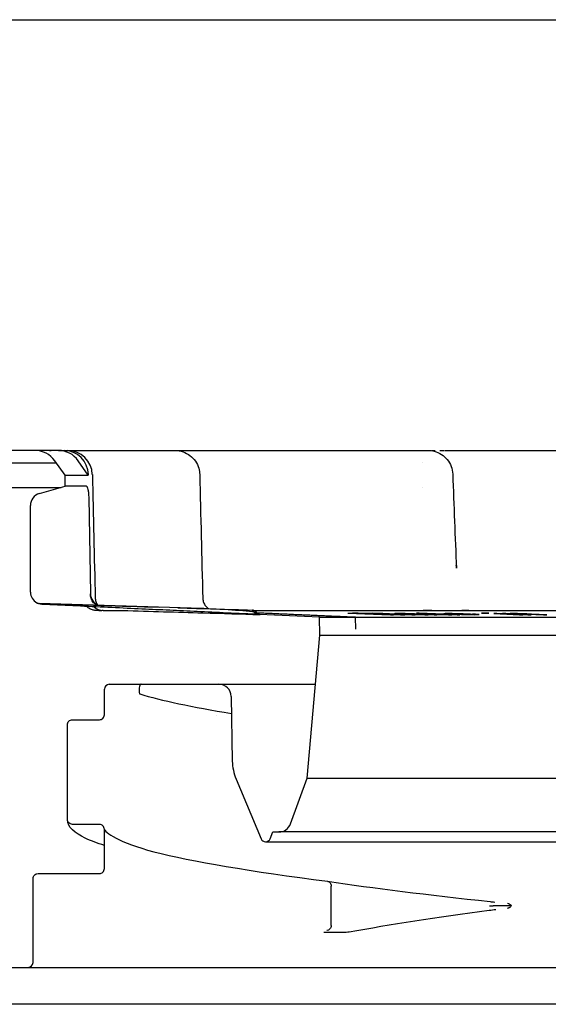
# Model space of a CAD drawing. Header units: millimetres. Extents: x -11430 to 11430, y -300 to 4365.
# Tile 11 of 16: x 1768 to 1789, y 3972 to 4012. Entities that reach past the tile are written whole.
import ezdxf

# ---------------------------------------------------------------- set-up
doc = ezdxf.new("R2010")
doc.units = ezdxf.units.MM
doc.header["$LTSCALE"] = 15
doc.layers.add('_Sichtbarkanten', color=7, linetype='Continuous', lineweight=25)

msp = doc.modelspace()

# ---------------------------------------------------------------- linework, layer by layer
at = {"layer": '_Sichtbarkanten'}
for p, q in [((1077.958, 4012.031), (2576.525, 4012.031)), ((1768.165, 3994.531), (1752.76, 3994.531)), ((1769.129, 3994.531), (1768.165, 3994.531)), ((1769.129, 3994.531), (1769.356, 3994.531)), ((1769.356, 3994.531), (1769.502, 3994.531)), ((1769.502, 3994.531), (1772.024, 3994.531)), ((1773.763, 3994.531), (1773.866, 3994.531)), ((1773.851, 3994.531), (1773.866, 3994.531)), ((1773.866, 3994.531), (1781.895, 3994.531)), ((1783.996, 3994.531), (1783.996, 3994.531)), ((1783.996, 3994.531), (1784.15, 3994.531)), ((1784.148, 3994.531), (1784.15, 3994.531)), ((1784.846, 3994.531), (1796.206, 3994.531)), ((1752.259, 3994.031), (1769.037, 3994.031)), ((1769.396, 3993.531), (1768.977, 3994.114)), ((1770.339, 3993.531), (1769.928, 3994.114)), ((1783.923, 3994.031), (1783.923, 3994.031)), ((1769.396, 3993.531), (1770.339, 3993.531)), ((1769.403, 3993.081), (1769.396, 3993.531)), ((1770.339, 3993.549), (1770.339, 3993.531)), ((1785.149, 3993.566), (1785.149, 3993.566)), ((1763.979, 3993.031), (1769.229, 3993.031)), ((1768.35, 3992.779), (1769.403, 3993.081)), ((1770.262, 3993.081), (1769.403, 3993.081)), ((1783.907, 3993.031), (1783.907, 3993.031)), ((1770.355, 3992.603), (1770.422, 3988.722)), ((1767.988, 3988.778), (1767.988, 3992.298)), ((1785.299, 3989.744), (1785.299, 3989.745)), ((1774.515, 3988.123), (1768.336, 3988.316)), ((1770.764, 3988.031), (1770.645, 3988.031)), ((1770.945, 3988.031), (1770.892, 3988.031)), ((1770.945, 3988.031), (1771.736, 3988.031)), ((1777.009, 3988.045), (1777.005, 3988.045)), ((1777.073, 3988.031), (1777.073, 3988.031)), ((1777.077, 3988.031), (1812.426, 3988.031)), ((1779.729, 3987.752), (1777.292, 3987.866)), ((1777.309, 3987.865), (1777.309, 3987.865)), ((1779.729, 3987.752), (1781.201, 3987.752)), ((1779.741, 3987.031), (1779.729, 3987.752)), ((1780.883, 3987.923), (1782.613, 3987.86)), ((1780.895, 3987.765), (1812.126, 3987.765)), ((1781.209, 3987.274), (1781.201, 3987.752)), ((1782.738, 3987.86), (1781.376, 3987.91)), ((1783.616, 3987.86), (1781.885, 3987.923)), ((1782.128, 3987.91), (1783.491, 3987.86)), ((1782.613, 3987.86), (1782.738, 3987.86)), ((1782.791, 3987.901), (1782.783, 3987.9)), ((1782.783, 3987.9), (1782.81, 3987.898)), ((1782.911, 3987.903), (1782.791, 3987.901)), ((1782.81, 3987.898), (1782.859, 3987.895)), ((1782.859, 3987.895), (1782.931, 3987.892)), ((1783.045, 3987.903), (1782.911, 3987.903)), ((1782.931, 3987.892), (1783.043, 3987.892)), ((1782.993, 3987.895), (1783.002, 3987.896)), ((1783.043, 3987.892), (1782.993, 3987.895)), ((1783.002, 3987.896), (1783.055, 3987.897)), ((1783.031, 3987.86), (1783.198, 3987.86)), ((1783.215, 3987.901), (1783.045, 3987.903)), ((1783.055, 3987.897), (1783.189, 3987.897)), ((1783.189, 3987.897), (1783.314, 3987.896)), ((1783.353, 3987.899), (1783.215, 3987.901)), ((1783.254, 3987.887), (1783.236, 3987.884)), ((1783.236, 3987.884), (1783.264, 3987.882)), ((1783.351, 3987.888), (1783.254, 3987.887)), ((1783.264, 3987.882), (1783.363, 3987.876)), ((1783.314, 3987.896), (1783.394, 3987.895)), ((1783.47, 3987.896), (1783.353, 3987.899)), ((1783.363, 3987.876), (1783.471, 3987.872)), ((1783.394, 3987.895), (1783.489, 3987.892)), ((1783.433, 3987.88), (1783.442, 3987.881)), ((1783.461, 3987.878), (1783.433, 3987.88)), ((1783.442, 3987.881), (1783.495, 3987.883)), ((1783.546, 3987.874), (1783.461, 3987.878)), ((1783.6, 3987.892), (1783.47, 3987.896)), ((1783.471, 3987.872), (1783.637, 3987.867)), ((1783.489, 3987.892), (1783.596, 3987.888)), ((1783.491, 3987.86), (1783.616, 3987.86)), ((1783.618, 3987.871), (1783.546, 3987.874)), ((1784.175, 3987.871), (1783.6, 3987.892)), ((1783.712, 3987.868), (1783.618, 3987.871)), ((1783.637, 3987.867), (1783.812, 3987.863)), ((1783.786, 3987.923), (1783.669, 3987.923)), ((1783.669, 3987.923), (1784.408, 3987.895)), ((1783.873, 3987.866), (1783.712, 3987.868)), ((1783.74, 3987.883), (1783.956, 3987.875)), ((1785.44, 3987.86), (1783.786, 3987.923)), ((1783.845, 3987.903), (1783.787, 3987.901)), ((1783.787, 3987.901), (1783.787, 3987.899)), ((1783.787, 3987.899), (1783.822, 3987.895)), ((1783.812, 3987.863), (1783.892, 3987.862)), ((1783.822, 3987.895), (1783.869, 3987.892)), ((1783.986, 3987.903), (1783.845, 3987.903)), ((1783.869, 3987.892), (1783.987, 3987.887)), ((1784.007, 3987.865), (1783.873, 3987.866)), ((1783.892, 3987.862), (1784.017, 3987.86)), ((1783.956, 3987.875), (1784.006, 3987.872)), ((1784.115, 3987.901), (1783.986, 3987.903)), ((1783.987, 3987.887), (1784.268, 3987.876)), ((1783.998, 3987.893), (1784.021, 3987.896)), ((1784.057, 3987.889), (1783.998, 3987.893)), ((1784.006, 3987.872), (1784.047, 3987.868)), ((1784.047, 3987.868), (1784.007, 3987.865)), ((1784.017, 3987.86), (1784.151, 3987.86)), ((1784.021, 3987.896), (1784.162, 3987.896)), ((1784.139, 3987.886), (1784.057, 3987.889)), ((1784.197, 3987.9), (1784.115, 3987.901)), ((1784.35, 3987.878), (1784.139, 3987.886)), ((1784.151, 3987.86), (1784.226, 3987.862)), ((1784.162, 3987.896), (1784.291, 3987.895)), ((1784.221, 3987.864), (1784.172, 3987.867)), ((1784.172, 3987.867), (1784.302, 3987.863)), ((1784.377, 3987.864), (1784.175, 3987.871)), ((1784.314, 3987.897), (1784.197, 3987.9)), ((1784.226, 3987.862), (1784.221, 3987.864)), ((1784.268, 3987.876), (1784.432, 3987.871)), ((1784.291, 3987.895), (1784.431, 3987.892)), ((1784.302, 3987.863), (1784.396, 3987.86)), ((1784.408, 3987.895), (1784.314, 3987.897)), ((1784.573, 3987.871), (1784.35, 3987.878)), ((1784.507, 3987.86), (1784.377, 3987.864)), ((1784.396, 3987.86), (1784.507, 3987.86)), ((1784.431, 3987.892), (1784.584, 3987.888)), ((1784.432, 3987.871), (1784.526, 3987.868)), ((1784.526, 3987.868), (1784.702, 3987.864)), ((1784.714, 3987.868), (1784.573, 3987.871)), ((1784.584, 3987.888), (1784.936, 3987.875)), ((1784.702, 3987.864), (1784.843, 3987.862)), ((1784.842, 3987.867), (1784.714, 3987.868)), ((1784.797, 3987.9), (1784.792, 3987.897)), ((1784.792, 3987.897), (1784.811, 3987.895)), ((1784.836, 3987.901), (1784.797, 3987.9)), ((1784.811, 3987.895), (1784.9, 3987.89)), ((1784.949, 3987.903), (1784.836, 3987.901)), ((1784.936, 3987.867), (1784.842, 3987.867)), ((1784.843, 3987.862), (1784.972, 3987.86)), ((1784.9, 3987.89), (1785.082, 3987.882)), ((1784.936, 3987.875), (1784.995, 3987.871)), ((1784.995, 3987.868), (1784.936, 3987.867)), ((1785.13, 3987.901), (1784.949, 3987.903)), ((1784.972, 3987.86), (1785.112, 3987.86)), ((1784.983, 3987.895), (1784.998, 3987.896)), ((1785.013, 3987.891), (1784.983, 3987.895)), ((1784.995, 3987.871), (1784.995, 3987.868)), ((1784.998, 3987.896), (1785.062, 3987.897)), ((1785.057, 3987.888), (1785.013, 3987.891)), ((1785.091, 3987.887), (1785.057, 3987.888)), ((1785.062, 3987.897), (1785.243, 3987.896)), ((1785.082, 3987.882), (1785.313, 3987.874)), ((1785.159, 3987.866), (1785.112, 3987.868)), ((1785.112, 3987.868), (1785.323, 3987.86)), ((1785.112, 3987.86), (1785.171, 3987.862)), ((1785.356, 3987.897), (1785.13, 3987.901)), ((1785.182, 3987.863), (1785.159, 3987.866)), ((1785.171, 3987.862), (1785.182, 3987.863)), ((1785.273, 3987.879), (1785.204, 3987.882)), ((1785.243, 3987.896), (1785.386, 3987.893)), ((1785.401, 3987.875), (1785.273, 3987.879)), ((1785.313, 3987.874), (1785.499, 3987.868)), ((1785.323, 3987.86), (1785.44, 3987.86)), ((1785.567, 3987.892), (1785.356, 3987.897)), ((1785.386, 3987.893), (1785.538, 3987.889)), ((1785.494, 3987.872), (1785.401, 3987.875)), ((1785.671, 3987.868), (1785.494, 3987.872)), ((1785.499, 3987.868), (1785.617, 3987.866)), ((1785.538, 3987.889), (1785.607, 3987.887)), ((1785.729, 3987.887), (1785.567, 3987.892)), ((1785.617, 3987.866), (1785.76, 3987.863)), ((1785.755, 3987.867), (1785.671, 3987.868)), ((1785.867, 3987.882), (1785.729, 3987.887)), ((1785.887, 3987.865), (1785.755, 3987.867)), ((1785.76, 3987.863), (1785.868, 3987.862)), ((1785.868, 3987.862), (1786.049, 3987.86)), ((1786.024, 3987.867), (1785.887, 3987.865)), ((1786.073, 3987.874), (1785.951, 3987.874)), ((1785.951, 3987.874), (1786.029, 3987.87)), ((1786.029, 3987.87), (1786.024, 3987.867)), ((1786.049, 3987.86), (1786.187, 3987.862)), ((1786.186, 3987.868), (1786.073, 3987.874)), ((1786.216, 3987.864), (1786.186, 3987.868)), ((1786.187, 3987.862), (1786.216, 3987.864)), ((1786.453, 3987.923), (1786.32, 3987.923)), ((1786.32, 3987.923), (1786.484, 3987.916)), ((1786.617, 3987.916), (1786.453, 3987.923)), ((1786.484, 3987.916), (1786.617, 3987.916)), ((1786.945, 3987.903), (1786.812, 3987.903)), ((1786.812, 3987.903), (1787.862, 3987.86)), ((1787.994, 3987.86), (1786.945, 3987.903)), ((1787.309, 3987.903), (1787.174, 3987.903)), ((1787.174, 3987.903), (1788.206, 3987.86)), ((1787.471, 3987.896), (1787.309, 3987.903)), ((1787.478, 3987.901), (1787.461, 3987.899)), ((1787.461, 3987.899), (1787.471, 3987.896)), ((1787.554, 3987.903), (1787.478, 3987.901)), ((1787.663, 3987.903), (1787.554, 3987.903)), ((1787.59, 3987.893), (1787.607, 3987.896)), ((1787.6, 3987.891), (1787.59, 3987.893)), ((1788.341, 3987.86), (1787.6, 3987.891)), ((1787.607, 3987.896), (1787.683, 3987.897)), ((1787.777, 3987.901), (1787.663, 3987.903)), ((1787.683, 3987.897), (1787.824, 3987.896)), ((1787.923, 3987.899), (1787.777, 3987.901)), ((1787.824, 3987.896), (1787.911, 3987.895)), ((1787.862, 3987.86), (1787.994, 3987.86)), ((1787.911, 3987.895), (1788.029, 3987.892)), ((1788.041, 3987.896), (1787.923, 3987.899)), ((1788.029, 3987.892), (1788.218, 3987.885)), ((1788.165, 3987.892), (1788.041, 3987.896)), ((1788.354, 3987.886), (1788.165, 3987.892)), ((1788.206, 3987.86), (1788.341, 3987.86)), ((1788.218, 3987.885), (1788.831, 3987.86)), ((1788.967, 3987.86), (1788.354, 3987.886)), ((1788.831, 3987.86), (1788.967, 3987.86)), ((1779.233, 3981.224), (1779.741, 3987.031)), ((1779.741, 3987.031), (1874.709, 3987.031)), ((1770.992, 3983.792), (1770.992, 3984.831)), ((1771.192, 3985.031), (1775.645, 3985.031)), ((1775.645, 3985.031), (1779.566, 3985.031)), ((1776.145, 3984.54), (1776.191, 3981.914)), ((1770.992, 3983.792), (1770.992, 3983.792)), ((1775.529, 3983.782), (1775.529, 3983.782)), ((1769.492, 3979.542), (1769.492, 3983.391)), ((1778.555, 3979.361), (1779.233, 3981.224)), ((1779.233, 3981.224), (1875.216, 3981.224)), ((1776.345, 3981.178), (1777.357, 3978.755)), ((1770.792, 3979.341), (1769.692, 3979.341)), ((1770.992, 3979.141), (1770.992, 3979.141)), ((1770.992, 3977.542), (1770.992, 3979.141)), ((1777.726, 3978.755), (1777.842, 3979.032)), ((1777.842, 3979.032), (1778.085, 3979.032)), ((1876.398, 3979.032), (1778.085, 3979.032)), ((1777.542, 3978.632), (1876.941, 3978.632)), ((1770.992, 3977.542), (1770.992, 3977.542)), ((1775.529, 3977.532), (1775.529, 3977.532)), ((1768.092, 3977.141), (1768.092, 3977.141)), ((1768.092, 3973.731), (1768.092, 3977.141)), ((1780.209, 3975.233), (1780.209, 3976.831)), ((1767.208, 3973.531), (1767.892, 3973.531)), ((1767.892, 3973.531), (1788.381, 3973.531)), ((1788.381, 3973.531), (1790.97, 3973.531)), ((1888.242, 3972.031), (1766.242, 3972.031))]:
    msp.add_line(p, q, dxfattribs=at)
for centre, radius, start, end in [((1768.165, 3993.531), 1, 35.6618, 90), ((1769.502, 3993.531), 1, 1.2972, 90.0001), ((1768.488, 3992.298), 0.5, 106, 180), ((1768.488, 3988.778), 0.5, 180, 240.9201), ((1768.342, 3988.516), 0.2, 240.9201, 268.2101), ((1768.343, 3988.516), 0.2, 267.95, 268.2132), ((1771.192, 3984.831), 0.2, 90, 180), ((1775.645, 3984.531), 0.5, 1, 90), ((1778.191, 3981.949), 2, 181, 202.6613), ((1778.085, 3979.532), 0.5, 270, 340), ((1777.542, 3978.832), 0.2, 202.6613, 337.3387), ((1767.892, 3973.731), 0.2, 270, 0)]:
    msp.add_arc(centre, radius, start, end, dxfattribs=at)
for centre, major_axis, ratio, start_param, end_param in [((1769.129, 3993.531), (0, 1), 0.983682, 5.334804, 6.283185), ((1769.356, 3993.531), (0, 1), 0.983682, 4.729842, 6.283185), ((1772.024, 3993.531), (0.001, 1), 0.921933, 0.000536, 0.000548), ((1770.943, 3988.709), (0.521, 0.011), 0.960809, 3.137116, 4.329897), ((1770.946, 3988.531), (0.521, 0.011), 0.960803, 3.896809, 4.689633), ((1777.003, 3987.845), (0.009, 0.2), 0.999308, 5.992816, 6.283185), ((1783.943, 3988.531), (0, -0.5), 0.125347, 6.283174, 6.2832), ((1777.337, 3988.064), (-0.01, -0.2), 0.999287, 5.340805, 6.283185), ((1779.595, 3994.157), (51.576, -0.219), 0.120804, 4.73788, 4.741526), ((1783.175, 3994.164), (51.606, 0.22), 0.120874, 4.683236, 4.68688), ((1783.734, 3993.895), (53.422, 0.039), 0.112431, 4.705138, 4.709728), ((1783.878, 3993.87), (53.248, 0.039), 0.112434, 4.705114, 4.709719), ((1785.542, 5641.73), (-0.104, -1653.849), 0.588943, 6.282945, 6.283625), ((1787.485, 3975.106), (5.549, 0.593), 0.148564, 1.659965, 1.659983)]:
    msp.add_ellipse(centre, major_axis=major_axis, ratio=ratio, start_param=start_param, end_param=end_param, dxfattribs=at)
for points, knots in [([(1768.764, 3994.53), (1768.764, 3994.53), (1768.764, 3994.53), (1768.764, 3994.53), (1768.765, 3994.53), (1768.765, 3994.53), (1768.766, 3994.531), (1768.769, 3994.531), (1768.771, 3994.531), (1768.778, 3994.531), (1768.783, 3994.531), (1768.791, 3994.531), (1768.794, 3994.531), (1768.797, 3994.531), (1768.798, 3994.531), (1768.798, 3994.531), (1768.798, 3994.531), (1768.798, 3994.531), (1768.798, 3994.531), (1768.799, 3994.531), (1768.799, 3994.531), (1768.799, 3994.531), (1768.799, 3994.531), (1768.799, 3994.531), (1768.799, 3994.531), (1768.802, 3994.531), (1768.813, 3994.531), (1768.833, 3994.531)], [0, 0, 0, 0, 0.0000125, 0.0000125, 0.00006252, 0.00006252, 0.00026257, 0.00026257, 0.00086275, 0.00086275, 0.00246327, 0.00246327, 0.00327312, 0.00327312, 0.0033762, 0.0033762, 0.00342709, 0.00342709, 0.00347747, 0.00347747, 0.00367825, 0.00367825, 0.00405258, 0.00405258, 0.00804505, 0.00804505, 0.04015753, 0.04015753, 0.04015753, 0.04015753]), ([(1772.024, 3994.531), (1772.067, 3994.531), (1772.117, 3994.531), (1772.174, 3994.531), (1772.174, 3994.531)], [0, 0, 0, 0, 0.1428571, 0.1439925, 0.1439925, 0.1439925, 0.1439925]), ([(1772.349, 3994.531), (1772.353, 3994.531), (1772.415, 3994.531), (1772.484, 3994.531), (1772.552, 3994.531)], [0.2788753, 0.2788753, 0.2788753, 0.2788753, 0.2857143, 0.4105752, 0.4105752, 0.4105752, 0.4105752]), ([(1772.75, 3994.531), (1772.778, 3994.531), (1772.855, 3994.531), (1772.935, 3994.531), (1772.988, 3994.531)], [0.5254031, 0.5254031, 0.5254031, 0.5254031, 0.5714286, 0.650889, 0.650889, 0.650889, 0.650889]), ([(1773.292, 3994.531), (1773.336, 3994.531), (1773.487, 3994.531), (1773.643, 3994.531), (1773.756, 3994.531)], [0.7963405, 0.7963405, 0.7963405, 0.7963405, 0.8571429, 1, 1, 1, 1]), ([(1773.866, 3994.531), (1773.921, 3994.531), (1773.977, 3994.526), (1774.085, 3994.508), (1774.138, 3994.495), (1774.289, 3994.443), (1774.385, 3994.392), (1774.555, 3994.264), (1774.63, 3994.185), (1774.751, 3994.01), (1774.798, 3993.911), (1774.851, 3993.726), (1774.864, 3993.64), (1774.866, 3993.554)], [0, 0, 0, 0, 0.0166068, 0.0166068, 0.0327708, 0.0327708, 0.0646347, 0.0646347, 0.0964913, 0.0964913, 0.1285532, 0.1285532, 0.154244, 0.154244, 0.154244, 0.154244]), ([(1781.895, 3994.531), (1781.968, 3994.531), (1782.047, 3994.531), (1782.13, 3994.531), (1782.13, 3994.531)], [0, 0, 0, 0, 0.1428571, 0.1435786, 0.1435786, 0.1435786, 0.1435786]), ([(1782.384, 3994.531), (1782.386, 3994.531), (1782.474, 3994.531), (1782.565, 3994.531), (1782.657, 3994.531)], [0.2818997, 0.2818997, 0.2818997, 0.2818997, 0.2857143, 0.4178194, 0.4178194, 0.4178194, 0.4178194]), ([(1782.897, 3994.531), (1782.927, 3994.531), (1783.006, 3994.531), (1783.086, 3994.531), (1783.137, 3994.531)], [0.5307531, 0.5307531, 0.5307531, 0.5307531, 0.5714286, 0.6386462, 0.6386462, 0.6386462, 0.6386462]), ([(1783.455, 3994.531), (1783.52, 3994.531), (1783.618, 3994.531), (1783.717, 3994.531), (1783.751, 3994.531)], [0.7755884, 0.7755884, 0.7755884, 0.7755884, 0.8571429, 0.898775, 0.898775, 0.898775, 0.898775]), ([(1784.15, 3994.531), (1784.192, 3994.531), (1784.234, 3994.528), (1784.317, 3994.518), (1784.357, 3994.51), (1784.5, 3994.474), (1784.6, 3994.43), (1784.779, 3994.316), (1784.86, 3994.243), (1784.994, 3994.078), (1785.048, 3993.984), (1785.124, 3993.783), (1785.146, 3993.674), (1785.149, 3993.566)], [0, 0, 0, 0, 0.0125805, 0.0125805, 0.0249658, 0.0249658, 0.0568294, 0.0568294, 0.0886938, 0.0886938, 0.1205347, 0.1205347, 0.1530312, 0.1530312, 0.1530312, 0.1530312]), ([(1770.262, 3993.081), (1770.268, 3993.081), (1770.273, 3993.078), (1770.285, 3993.065), (1770.291, 3993.055), (1770.307, 3993.018), (1770.316, 3992.985), (1770.333, 3992.901), (1770.34, 3992.851), (1770.348, 3992.765), (1770.35, 3992.732), (1770.354, 3992.668), (1770.355, 3992.635), (1770.355, 3992.603)], [-0.0759992, -0.0759992, -0.0759992, -0.0759992, -0.06613135, -0.06613135, -0.05579541, -0.05579541, -0.03778289, -0.03778289, -0.01981545, -0.01981545, -0.00967498, -0.00967498, 0, 0, 0, 0]), ([(1770.422, 3988.722), (1770.422, 3988.719), (1770.422, 3988.715), (1770.422, 3988.707), (1770.422, 3988.704), (1770.422, 3988.7)], [-0.002286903, -0.002286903, -0.002286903, -0.002286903, -0.001152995, -0.001152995, -0.000045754, -0.000045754, -0.000045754, -0.000045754]), ([(1770.691, 3988.243), (1770.678, 3988.249), (1770.665, 3988.256), (1770.605, 3988.291), (1770.561, 3988.331), (1770.493, 3988.425), (1770.466, 3988.476), (1770.44, 3988.561), (1770.433, 3988.589), (1770.425, 3988.645), (1770.423, 3988.672), (1770.422, 3988.7)], [0.01970113, 0.01970113, 0.01970113, 0.01970113, 0.02570745, 0.02570745, 0.04825969, 0.04825969, 0.0676593, 0.0676593, 0.07665584, 0.07665584, 0.08509615, 0.08509615, 0.08509615, 0.08509615]), ([(1770.622, 3988.519), (1770.623, 3988.465), (1770.633, 3988.41), (1770.663, 3988.328), (1770.678, 3988.297), (1770.696, 3988.268)], [0, 0, 0, 0, 0.01614808, 0.01614808, 0.02633431, 0.02633431, 0.02633431, 0.02633431]), ([(1774.993, 3988.517), (1774.994, 3988.463), (1775.005, 3988.409), (1775.042, 3988.309), (1775.068, 3988.261), (1775.135, 3988.178), (1775.175, 3988.141), (1775.226, 3988.108), (1775.232, 3988.104), (1775.238, 3988.101)], [0, 0, 0, 0, 0.01614804, 0.01614804, 0.03207207, 0.03207207, 0.04800413, 0.04800413, 0.05021546, 0.05021546, 0.05021546, 0.05021546]), ([(1768.251, 3988.338), (1768.25, 3988.339), (1768.25, 3988.339), (1768.25, 3988.339), (1768.25, 3988.339), (1768.25, 3988.339), (1768.251, 3988.339), (1768.251, 3988.338), (1768.252, 3988.338), (1768.253, 3988.337), (1768.254, 3988.337), (1768.256, 3988.336), (1768.258, 3988.335), (1768.262, 3988.333), (1768.264, 3988.332), (1768.27, 3988.33), (1768.275, 3988.328), (1768.291, 3988.323), (1768.303, 3988.32), (1768.322, 3988.317), (1768.329, 3988.317), (1768.335, 3988.316)], [0.02602934, 0.02602934, 0.02602934, 0.02602934, 0.0271549, 0.0271549, 0.02765694, 0.02765694, 0.02802265, 0.02802265, 0.02834704, 0.02834704, 0.02867266, 0.02867266, 0.02933194, 0.02933194, 0.02997769, 0.02997769, 0.03145881, 0.03145881, 0.03515697, 0.03515697, 0.03717204, 0.03717204, 0.03717204, 0.03717204]), ([(1768.46, 3988.279), (1768.417, 3988.282), (1768.373, 3988.29), (1768.317, 3988.309), (1768.301, 3988.315), (1768.281, 3988.323), (1768.275, 3988.326), (1768.265, 3988.331), (1768.26, 3988.334), (1768.257, 3988.336)], [0, 0, 0, 0, 0.01307036, 0.01307036, 0.01850465, 0.01850465, 0.02104522, 0.02104522, 0.02403718, 0.02403718, 0.02403718, 0.02403718]), ([(1768.336, 3988.316), (1768.359, 3988.316), (1768.384, 3988.315), (1768.428, 3988.313), (1768.447, 3988.313), (1768.466, 3988.312)], [0, 0, 0, 0, 0.00750789, 0.00750789, 0.01323099, 0.01323099, 0.01323099, 0.01323099]), ([(1776.988, 3987.88), (1776.523, 3987.902), (1776.08, 3987.923), (1775.664, 3987.942), (1775.248, 3987.962), (1774.859, 3987.98), (1774.482, 3987.997), (1774.105, 3988.015), (1773.74, 3988.032), (1773.368, 3988.05), (1772.995, 3988.067), (1772.615, 3988.085), (1772.216, 3988.103), (1771.817, 3988.122), (1771.399, 3988.142), (1770.977, 3988.161), (1770.554, 3988.181), (1770.125, 3988.201), (1769.705, 3988.221), (1769.285, 3988.241), (1768.874, 3988.26), (1768.463, 3988.279)], [0, 0, 0, 0, 0.142857, 0.142857, 0.142857, 0.285714, 0.285714, 0.285714, 0.428571, 0.428571, 0.428571, 0.571429, 0.571429, 0.571429, 0.714286, 0.714286, 0.714286, 0.857143, 0.857143, 0.857143, 1, 1, 1, 1]), ([(1770.645, 3988.031), (1770.621, 3988.031), (1770.597, 3988.033), (1770.549, 3988.04), (1770.526, 3988.045), (1770.453, 3988.066), (1770.404, 3988.09), (1770.329, 3988.141), (1770.3, 3988.166), (1770.275, 3988.194)], [0, 0, 0, 0, 0.00720864, 0.00720864, 0.01427122, 0.01427122, 0.03020317, 0.03020317, 0.0414543, 0.0414543, 0.0414543, 0.0414543]), ([(1771.736, 3988.031), (1772.866, 3987.997), (1774.788, 3987.94), (1776.562, 3987.887), (1777.309, 3987.865)], [0, 0, 0, 0, 0.3333333, 0.5903568, 0.5903568, 0.5903568, 0.5903568]), ([(1777.009, 3988.045), (1777.009, 3988.045), (1777.009, 3988.045), (1777.01, 3988.045), (1777.011, 3988.045), (1777.019, 3988.045), (1777.025, 3988.044), (1777.053, 3988.04), (1777.075, 3988.033), (1777.113, 3988.013), (1777.131, 3988), (1777.155, 3987.976), (1777.163, 3987.965), (1777.17, 3987.955)], [0.00006351, 0.00006351, 0.00006351, 0.00006351, 0.00007643, 0.00007643, 0.00042982, 0.00042982, 0.0023165, 0.0023165, 0.00891549, 0.00891549, 0.01535168, 0.01535168, 0.01923393, 0.01923393, 0.01923393, 0.01923393]), ([(1777.068, 3988.034), (1777.089, 3988.027), (1777.108, 3988.016), (1777.143, 3987.99), (1777.158, 3987.973), (1777.17, 3987.955)], [0, 0, 0, 0, 0.00652362, 0.00652362, 0.01310085, 0.01310085, 0.01310085, 0.01310085]), ([(1777.286, 3987.866), (1777.275, 3987.867), (1777.262, 3987.867), (1777.247, 3987.868), (1777.232, 3987.869), (1777.215, 3987.869), (1777.196, 3987.87), (1777.177, 3987.871), (1777.157, 3987.872), (1777.134, 3987.873), (1777.112, 3987.874), (1777.088, 3987.875), (1777.064, 3987.877), (1777.039, 3987.878), (1777.014, 3987.879), (1776.988, 3987.88)], [0.2924974, 0.2924974, 0.2924974, 0.2924974, 0.4285714, 0.4285714, 0.4285714, 0.5714286, 0.5714286, 0.5714286, 0.7142857, 0.7142857, 0.7142857, 0.8571429, 0.8571429, 0.8571429, 1, 1, 1, 1]), ([(1777.074, 3987.959), (1777.072, 3987.96), (1777.071, 3987.961), (1777.059, 3987.968), (1777.048, 3987.973), (1777.03, 3987.978), (1777.024, 3987.979), (1777.016, 3987.98), (1777.014, 3987.98), (1777.012, 3987.98)], [-0.014693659, -0.014693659, -0.014693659, -0.014693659, -0.014162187, -0.014162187, -0.010590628, -0.010590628, -0.008613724, -0.008613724, -0.008147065, -0.008147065, -0.008147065, -0.008147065]), ([(1777.292, 3987.866), (1777.266, 3987.867), (1777.241, 3987.872), (1777.188, 3987.89), (1777.164, 3987.902), (1777.117, 3987.93), (1777.095, 3987.946), (1777.074, 3987.959)], [-0.01796569, -0.01796569, -0.01796569, -0.01796569, -0.01309678, -0.01309678, -0.00741781, -0.00741781, -0.00000041, -0.00000041, -0.00000041, -0.00000041]), ([(1782.93, 3987.867), (1782.73, 3987.873), (1782.527, 3987.879), (1782.322, 3987.885), (1782.118, 3987.891), (1781.911, 3987.897), (1781.702, 3987.904), (1781.494, 3987.91), (1781.283, 3987.916), (1781.071, 3987.923)], [0, 0, 0, 0, 0.333333, 0.333333, 0.333333, 0.666667, 0.666667, 0.666667, 1, 1, 1, 1]), ([(1781.376, 3987.91), (1781.565, 3987.904), (1781.752, 3987.898), (1781.937, 3987.893), (1782.123, 3987.887), (1782.307, 3987.882), (1782.489, 3987.876), (1782.671, 3987.871), (1782.852, 3987.866), (1783.031, 3987.86)], [0, 0, 0, 0, 0.333333, 0.333333, 0.333333, 0.666667, 0.666667, 0.666667, 1, 1, 1, 1]), ([(1781.697, 3987.923), (1781.838, 3987.916), (1781.978, 3987.91), (1782.116, 3987.904), (1782.255, 3987.897), (1782.391, 3987.891), (1782.527, 3987.885), (1782.663, 3987.879), (1782.797, 3987.873), (1782.93, 3987.867)], [0, 0, 0, 0, 0.333333, 0.333333, 0.333333, 0.666667, 0.666667, 0.666667, 1, 1, 1, 1]), ([(1783.198, 3987.86), (1783.082, 3987.866), (1782.966, 3987.871), (1782.848, 3987.876), (1782.73, 3987.882), (1782.611, 3987.887), (1782.491, 3987.893), (1782.371, 3987.898), (1782.25, 3987.904), (1782.128, 3987.91)], [0, 0, 0, 0, 0.333333, 0.333333, 0.333333, 0.666667, 0.666667, 0.666667, 1, 1, 1, 1]), ([(1785.607, 3987.887), (1785.549, 3987.887), (1785.492, 3987.887), (1785.435, 3987.887), (1785.378, 3987.887), (1785.32, 3987.887), (1785.263, 3987.887), (1785.206, 3987.887), (1785.149, 3987.887), (1785.091, 3987.887)], [0, 0, 0, 0, 0.333333, 0.333333, 0.333333, 0.666667, 0.666667, 0.666667, 1, 1, 1, 1]), ([(1772.334, 3985.031), (1772.361, 3985.031), (1772.387, 3985.031), (1772.435, 3985.031), (1772.457, 3985.031), (1772.476, 3985.031), (1772.48, 3985.031), (1772.483, 3985.031), (1772.483, 3985.031), (1772.483, 3985.031), (1772.483, 3985.031), (1772.483, 3985.031), (1772.484, 3985.031), (1772.483, 3985.031), (1772.483, 3985.031), (1772.483, 3985.031), (1772.483, 3985.031), (1772.483, 3985.031), (1772.483, 3985.031), (1772.483, 3985.031), (1772.483, 3985.031), (1772.483, 3985.031), (1772.483, 3985.031), (1772.482, 3985.031), (1772.481, 3985.031), (1772.479, 3985.031), (1772.478, 3985.031), (1772.474, 3985.03), (1772.472, 3985.029), (1772.465, 3985.026), (1772.461, 3985.023), (1772.453, 3985.016), (1772.45, 3985.011), (1772.44, 3984.997), (1772.435, 3984.986), (1772.425, 3984.963), (1772.421, 3984.95), (1772.411, 3984.908), (1772.406, 3984.878), (1772.402, 3984.82), (1772.401, 3984.792), (1772.403, 3984.742), (1772.405, 3984.719), (1772.412, 3984.684), (1772.415, 3984.669), (1772.423, 3984.652), (1772.425, 3984.647), (1772.43, 3984.641), (1772.43, 3984.64), (1772.431, 3984.639), (1772.431, 3984.639), (1772.432, 3984.639), (1772.432, 3984.638), (1772.432, 3984.638), (1772.432, 3984.638), (1772.433, 3984.638), (1772.433, 3984.638), (1772.433, 3984.638), (1772.433, 3984.638), (1772.433, 3984.637), (1772.433, 3984.637), (1772.433, 3984.637)], [0.4022708, 0.4022708, 0.4022708, 0.4022708, 0.4600586, 0.4600586, 0.517842, 0.517842, 0.5371006, 0.5371006, 0.5435188, 0.5435188, 0.5438109, 0.5438109, 0.5443261, 0.5443261, 0.5443779, 0.5443779, 0.5443906, 0.5443906, 0.5444032, 0.5444032, 0.5444158, 0.5444158, 0.5444662, 0.5444662, 0.5446671, 0.5446671, 0.5450692, 0.5450692, 0.5458075, 0.5458075, 0.5474302, 0.5474302, 0.5490417, 0.5490417, 0.5527954, 0.5527954, 0.5569635, 0.5569635, 0.565848, 0.565848, 0.5745446, 0.5745446, 0.5825109, 0.5825109, 0.5889846, 0.5889846, 0.5922194, 0.5922194, 0.592629, 0.592629, 0.5927311, 0.5927311, 0.5927819, 0.5927819, 0.5928331, 0.5928331, 0.5928838, 0.5928838, 0.5929342, 0.5929342, 0.5929962, 0.5929962, 0.5929962, 0.5929962]), ([(1770.792, 3983.591), (1770.818, 3983.591), (1770.844, 3983.596), (1770.891, 3983.616), (1770.913, 3983.63), (1770.951, 3983.667), (1770.966, 3983.69), (1770.986, 3983.739), (1770.992, 3983.765), (1770.992, 3983.792)], [-0.03155737, -0.03155737, -0.03155737, -0.03155737, -0.02371829, -0.02371829, -0.01600415, -0.01600415, -0.00795813, -0.00795813, 0, 0, 0, 0]), ([(1769.492, 3983.391), (1769.492, 3983.417), (1769.497, 3983.443), (1769.517, 3983.491), (1769.531, 3983.513), (1769.568, 3983.55), (1769.59, 3983.565), (1769.639, 3983.586), (1769.665, 3983.591), (1769.692, 3983.591)], [-0.03155283, -0.03155283, -0.03155283, -0.03155283, -0.02364153, -0.02364153, -0.01591898, -0.01591898, -0.00790713, -0.00790713, 0, 0, 0, 0]), ([(1769.692, 3983.591), (1769.875, 3983.591), (1770.059, 3983.591), (1770.425, 3983.591), (1770.608, 3983.591), (1770.792, 3983.591)], [-0.1099991, -0.1099991, -0.1099991, -0.1099991, -0.0549997, -0.0549997, -0.0000375, -0.0000375, -0.0000375, -0.0000375]), ([(1769.692, 3979.341), (1769.665, 3979.341), (1769.64, 3979.346), (1769.592, 3979.366), (1769.57, 3979.38), (1769.532, 3979.417), (1769.517, 3979.44), (1769.497, 3979.489), (1769.492, 3979.515), (1769.492, 3979.542)], [-0.03155603, -0.03155603, -0.03155603, -0.03155603, -0.02371571, -0.02371571, -0.01600154, -0.01600154, -0.00795658, -0.00795658, 0, 0, 0, 0]), ([(1770.996, 3978.482), (1770.689, 3978.58), (1770.427, 3978.68), (1769.786, 3978.986), (1769.492, 3979.209), (1769.492, 3979.542)], [3.306339, 3.306339, 3.306339, 3.306339, 3.722688, 3.722688, 4.564484, 4.564484, 4.564484, 4.564484]), ([(1770.992, 3979.141), (1770.992, 3979.167), (1770.986, 3979.193), (1770.966, 3979.241), (1770.952, 3979.263), (1770.915, 3979.3), (1770.893, 3979.315), (1770.844, 3979.336), (1770.818, 3979.341), (1770.792, 3979.341)], [-0.03155404, -0.03155404, -0.03155404, -0.03155404, -0.02364069, -0.02364069, -0.01591774, -0.01591774, -0.00790638, -0.00790638, -0.00000002, -0.00000002, -0.00000002, -0.00000002]), ([(1770.992, 3979.141), (1770.992, 3979.035), (1771.593, 3978.592), (1774.545, 3977.833), (1776.956, 3977.429), (1780.062, 3977.03)], [0, 0, 0, 0, 1.563816, 1.563816, 3.26886, 3.26886, 3.26886, 3.26886]), ([(1768.092, 3977.141), (1768.092, 3977.167), (1768.097, 3977.193), (1768.117, 3977.241), (1768.131, 3977.263), (1768.168, 3977.3), (1768.19, 3977.315), (1768.239, 3977.336), (1768.265, 3977.341), (1768.294, 3977.341)], [-0.03155113, -0.03155113, -0.03155113, -0.03155113, -0.02364193, -0.02364193, -0.01592002, -0.01592002, -0.00790784, -0.00790784, 0, 0, 0, 0]), ([(1768.294, 3977.341), (1768.71, 3977.341), (1769.127, 3977.341), (1769.96, 3977.341), (1770.376, 3977.341), (1770.792, 3977.341)], [-0.2499981, -0.2499981, -0.2499981, -0.2499981, -0.124999, -0.124999, -0.0002218, -0.0002218, -0.0002218, -0.0002218]), ([(1770.792, 3977.341), (1770.818, 3977.341), (1770.844, 3977.346), (1770.891, 3977.366), (1770.913, 3977.38), (1770.951, 3977.417), (1770.966, 3977.44), (1770.986, 3977.489), (1770.992, 3977.515), (1770.992, 3977.542)], [-0.03155721, -0.03155721, -0.03155721, -0.03155721, -0.02371829, -0.02371829, -0.01600415, -0.01600415, -0.00795813, -0.00795813, 0, 0, 0, 0]), ([(1780.062, 3977.03), (1780.067, 3977.029), (1780.072, 3977.028), (1780.089, 3977.024), (1780.1, 3977.02), (1780.13, 3977.005), (1780.148, 3976.99), (1780.178, 3976.954), (1780.19, 3976.932), (1780.206, 3976.884), (1780.209, 3976.858), (1780.209, 3976.831)], [-0.02943975, -0.02943975, -0.02943975, -0.02943975, -0.0274175, -0.0274175, -0.02335251, -0.02335251, -0.01563134, -0.01563134, -0.00791279, -0.00791279, 0, 0, 0, 0]), ([(1786.754, 3976.024), (1786.736, 3976.024), (1786.718, 3976.024), (1786.698, 3976.023), (1786.668, 3976.023), (1786.654, 3976.023), (1786.652, 3976.023), (1786.646, 3976.023)], [0, 0, 0, 0, 0.0086506, 0.0086506, 0.01010326, 0.01010326, 0.01070091, 0.01070091, 0.01070091, 0.01070091]), ([(1786.798, 3976.025), (1786.791, 3976.025), (1786.783, 3976.025), (1786.776, 3976.024), (1786.769, 3976.024), (1786.762, 3976.024), (1786.754, 3976.024)], [0.0000001, 0.0000001, 0.0000001, 0.0000001, 0.5, 0.5, 0.5, 1, 1, 1, 1]), ([(1787.37, 3976.139), (1787.37, 3976.139), (1787.371, 3976.139), (1787.388, 3976.135), (1787.404, 3976.131), (1787.434, 3976.119), (1787.448, 3976.112), (1787.461, 3976.104)], [-0.009937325, -0.009937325, -0.009937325, -0.009937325, -0.009778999, -0.009778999, -0.004634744, -0.004634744, -0.000000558, -0.000000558, -0.000000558, -0.000000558]), ([(1787.382, 3976.137), (1787.382, 3976.137), (1787.383, 3976.137), (1787.385, 3976.136), (1787.386, 3976.135), (1787.388, 3976.135)], [0.041189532, 0.041189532, 0.041189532, 0.041189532, 0.043870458, 0.043870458, 0.046109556, 0.046109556, 0.046109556, 0.046109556]), ([(1787.461, 3976.104), (1787.474, 3976.096), (1787.486, 3976.087), (1787.502, 3976.071), (1787.508, 3976.064), (1787.518, 3976.049), (1787.522, 3976.042), (1787.525, 3976.034)], [-0.009695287, -0.009695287, -0.009695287, -0.009695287, -0.00533432, -0.00533432, -0.002618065, -0.002618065, 0, 0, 0, 0]), ([(1787.525, 3976.034), (1787.52, 3976.02), (1787.511, 3976.007), (1787.489, 3975.984), (1787.478, 3975.975), (1787.467, 3975.967)], [-0.009589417, -0.009589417, -0.009589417, -0.009589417, -0.004212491, -0.004212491, -0.000001, -0.000001, -0.000001, -0.000001]), ([(1787.467, 3975.967), (1787.464, 3975.966), (1787.462, 3975.964), (1787.46, 3975.963), (1787.451, 3975.958), (1787.442, 3975.953), (1787.433, 3975.949), (1787.43, 3975.947), (1787.427, 3975.946), (1787.424, 3975.945), (1787.417, 3975.942), (1787.41, 3975.939), (1787.403, 3975.937), (1787.393, 3975.934), (1787.383, 3975.931), (1787.372, 3975.928)], [0, 0, 0, 0, 0.0899634, 0.0899634, 0.0899634, 0.4038226, 0.4038226, 0.4038226, 0.5, 0.5, 0.5, 0.7073662, 0.7073662, 0.7073662, 0.9999988, 0.9999988, 0.9999988, 0.9999988]), ([(1780.209, 3975.232), (1780.207, 3975.205), (1780.202, 3975.179), (1780.183, 3975.131), (1780.169, 3975.109), (1780.137, 3975.073), (1780.118, 3975.059), (1780.062, 3975.032), (1780.033, 3975.033), (1780.029, 3975.033), (1780.029, 3975.033), (1780.028, 3975.033)], [-0.003136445, -0.003136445, -0.003136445, -0.003136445, -0.002450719, -0.002450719, -0.001786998, -0.001786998, -0.00112257, -0.00112257, 0, 0, 0.00013016, 0.00013016, 0.00013016, 0.00013016])]:
    msp.add_open_spline(points, degree=3, knots=knots, dxfattribs=at)
for points in [[(1772.024, 3994.531), (1772.034, 3994.531), (1772.045, 3994.531), (1772.057, 3994.531)], [(1772.174, 3994.531), (1772.227, 3994.531), (1772.286, 3994.531), (1772.349, 3994.531)], [(1772.552, 3994.531), (1772.615, 3994.531), (1772.681, 3994.531), (1772.75, 3994.531)], [(1772.988, 3994.531), (1773.085, 3994.531), (1773.187, 3994.531), (1773.292, 3994.531)], [(1781.895, 3994.531), (1781.911, 3994.531), (1781.927, 3994.531), (1781.943, 3994.531)], [(1782.13, 3994.531), (1782.21, 3994.531), (1782.295, 3994.531), (1782.384, 3994.531)], [(1782.657, 3994.531), (1782.735, 3994.531), (1782.815, 3994.531), (1782.897, 3994.531)], [(1783.137, 3994.531), (1783.242, 3994.531), (1783.348, 3994.531), (1783.455, 3994.531)], [(1783.751, 3994.531), (1783.832, 3994.531), (1783.914, 3994.532), (1783.996, 3994.532)], [(1784.159, 3994.531), (1784.179, 3994.531), (1784.205, 3994.531), (1784.238, 3994.531)], [(1784.304, 3994.531), (1784.342, 3994.531), (1784.386, 3994.531), (1784.436, 3994.531)], [(1784.62, 3994.531), (1784.68, 3994.531), (1784.745, 3994.531), (1784.815, 3994.531)], [(1770.502, 3993.554), (1770.54, 3991.875), (1770.58, 3990.197), (1770.622, 3988.519)], [(1774.866, 3993.554), (1774.905, 3991.874), (1774.945, 3990.195), (1774.993, 3988.517)], [(1785.149, 3993.566), (1785.194, 3992.291), (1785.242, 3991.017), (1785.299, 3989.745)], [(1785.299, 3989.744), (1785.298, 3989.783), (1785.296, 3989.821), (1785.294, 3989.859)], [(1774.993, 3988.517), (1774.993, 3988.517), (1774.993, 3988.517), (1774.993, 3988.517)], [(1768.466, 3988.312), (1770.049, 3988.263), (1771.632, 3988.213), (1773.216, 3988.164)], [(1770.764, 3988.031), (1770.811, 3988.031), (1770.854, 3988.031), (1770.892, 3988.031)], [(1773.982, 3988.14), (1774.988, 3988.108), (1775.995, 3988.077), (1777.002, 3988.046)], [(1777.012, 3987.98), (1776.35, 3988.043), (1775.435, 3988.094), (1774.515, 3988.123)], [(1777.009, 3988.045), (1777.01, 3988.045), (1777.011, 3988.045), (1777.012, 3988.045)], [(1784.301, 3988.031), (1784.184, 3988.031), (1784.064, 3988.031), (1783.943, 3988.031)], [(1785.802, 3988.031), (1785.747, 3988.031), (1785.651, 3988.031), (1785.52, 3988.031)], [(1772.426, 3984.639), (1772.426, 3984.64), (1772.426, 3984.64), (1772.426, 3984.64)], [(1772.426, 3984.639), (1773.296, 3984.378), (1774.553, 3984.111), (1776.158, 3983.844)], [(1780.065, 3977.029), (1781.909, 3976.753), (1784.135, 3976.477), (1786.665, 3976.205)], [(1786.665, 3976.205), (1786.728, 3976.198), (1786.79, 3976.192), (1786.853, 3976.186)], [(1787.525, 3976.034), (1787.472, 3976.034), (1787.363, 3976.032), (1787.188, 3976.03), (1787.001, 3976.027), (1786.867, 3976.026), (1786.798, 3976.025)], [(1786.627, 3975.839), (1784.501, 3975.55), (1782.59, 3975.257), (1780.944, 3974.968)], [(1786.903, 3975.875), (1786.811, 3975.863), (1786.719, 3975.852), (1786.627, 3975.839)], [(1787.388, 3975.932), (1787.385, 3975.931), (1787.383, 3975.93), (1787.383, 3975.93)], [(1780.703, 3974.946), (1780.437, 3974.946), (1780.171, 3974.946), (1779.904, 3974.946)], [(1780.944, 3974.968), (1780.864, 3974.954), (1780.784, 3974.946), (1780.703, 3974.946)]]:
    msp.add_open_spline(points, degree=3, dxfattribs=at)
msp.add_rational_spline([(1781.201, 3987.752), (1779.272, 3987.836), (1777.19, 3987.929)], [1.21561557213, 1.18262202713, 1.14859828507], degree=2, dxfattribs=at)

doc.saveas('drawing.dxf')
